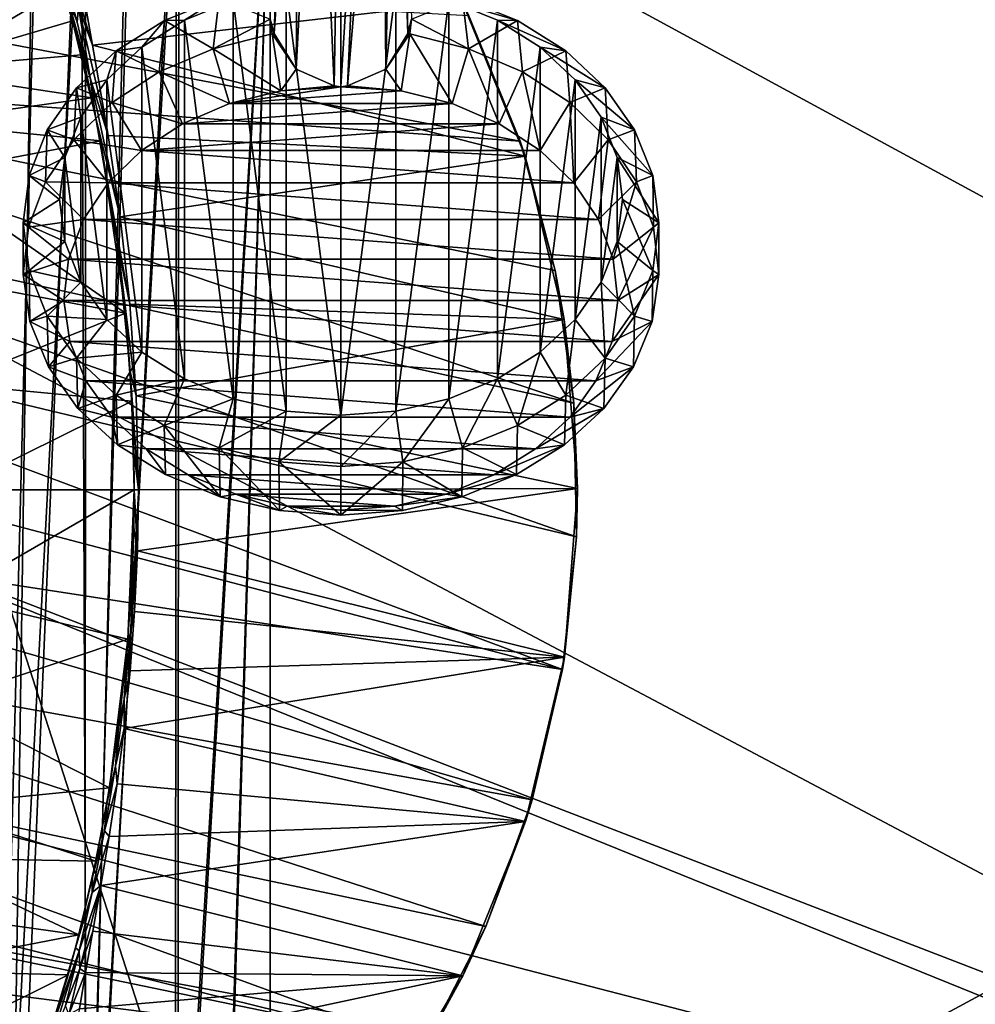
# Model space of a CAD drawing. Header units: metres. Extents: x 0 to 1004, y -708 to 0.
# Tile 23 of 103: x 128 to 339, y -458 to -241. Entities that reach past the tile are written whole.
import ezdxf

# ---------------------------------------------------------------- set-up
doc = ezdxf.new("R2010")
doc.units = ezdxf.units.M

msp = doc.modelspace()

# ---------------------------------------------------------------- linework, layer by layer
at = {"layer": 'top01'}
for points in [[(103.088409, -251.719864, 259.649841), (92.571938, -206.354126, 251.46524), (132.867233, -219.082504, 260.62207)], [(131.89093, -215.431442, 295.295471), (135.537308, -226.784851, 298.000336), (139.75119, -240.901047, 289.616913)], [(139.75119, -240.901047, 289.616913), (139.75119, -240.901047, 277.234894), (131.89093, -215.431442, 295.295471)], [(139.75119, -240.901047, 277.234894), (132.670441, -217.268478, 284.011169), (131.89093, -215.431442, 295.295471)], [(132.670441, -217.268478, 284.011169), (139.75119, -240.901047, 277.234894), (133.009766, -218.619522, 272.726166)], [(139.75119, -240.901047, 264.852875), (132.867233, -219.082504, 260.62207), (133.009766, -218.619522, 272.726166)], [(139.75119, -240.901047, 277.234894), (139.75119, -240.901047, 264.852875), (133.009766, -218.619522, 272.726166)], [(139.75119, -240.901047, 264.852875), (103.088409, -251.719864, 259.649841), (132.867233, -219.082504, 260.62207)], [(138.134064, -233.994781, 298.369324), (134.239182, -221.599396, 307.646088), (140.754913, -241.181961, 298.972168)], [(134.239182, -221.599396, 307.646088), (137.684402, -229.692993, 308.038635), (140.754913, -241.181961, 298.972168)], [(141.678009, -247.199905, 290.134369), (139.75119, -240.901047, 289.616913), (135.537308, -226.784851, 298.000336)], [(141.678009, -247.199905, 290.134369), (135.537308, -226.784851, 298.000336), (138.134064, -233.994781, 298.369324)], [(33.011452, -252.676178, 663.748535), (238.304123, -267.396332, 658.372742), (39.396584, -229.491959, 663.581299)], [(238.304123, -267.396332, 658.372742), (227.023026, -239.772797, 658.668152), (39.396584, -229.491959, 663.581299)], [(137.684402, -229.692993, 308.038635), (141.015533, -237.890381, 308.555969), (140.754913, -241.181961, 298.972168)], [(141.015533, -237.890381, 308.555969), (138.746552, -228.205414, 318.351685), (144.111984, -246.263931, 309.173157)], [(144.111984, -246.263931, 309.173157), (138.746552, -228.205414, 318.351685), (142.577728, -237.558731, 318.701172)], [(140.754913, -241.181961, 298.972168), (143.640396, -253.45813, 290.942047), (138.134064, -233.994781, 298.369324)], [(143.640396, -253.45813, 290.942047), (141.678009, -247.199905, 290.134369), (138.134064, -233.994781, 298.369324)], [(141.015533, -237.890381, 308.555969), (143.640396, -253.45813, 290.942047), (140.754913, -241.181961, 298.972168)], [(143.640396, -253.45813, 290.942047), (141.015533, -237.890381, 308.555969), (147.563385, -266.15567, 292.865753)], [(147.563385, -266.15567, 292.865753), (141.015533, -237.890381, 308.555969), (144.111984, -246.263931, 309.173157)], [(144.111984, -246.263931, 309.173157), (142.577728, -237.558731, 318.701172), (225.579132, -236.833511, 628.322754)], [(239.387512, -270.684418, 628.322754), (144.111984, -246.263931, 309.173157), (225.579132, -236.833511, 628.322754)], [(239.387512, -270.684418, 628.322754), (225.579132, -236.833511, 628.322754), (227.023026, -239.772797, 658.668152)], [(239.387512, -270.684418, 628.322754), (227.023026, -239.772797, 658.668152), (238.304123, -267.396332, 658.372742)], [(103.088409, -251.719864, 259.649841), (139.75119, -240.901047, 264.852875), (141.671768, -248.382477, 266.11142)], [(144.853729, -262.368469, 279.624756), (139.75119, -240.901047, 289.616913), (141.678009, -247.199905, 290.134369)], [(139.75119, -240.901047, 289.616913), (144.853729, -262.368469, 279.624756), (139.75119, -240.901047, 277.234894)], [(144.853729, -262.368469, 279.624756), (143.880676, -257.837921, 267.066833), (139.75119, -240.901047, 277.234894)], [(139.75119, -240.901047, 277.234894), (143.880676, -257.837921, 267.066833), (141.671768, -248.382477, 266.11142)], [(141.671768, -248.382477, 266.11142), (139.75119, -240.901047, 264.852875), (139.75119, -240.901047, 277.234894)], [(143.640396, -253.45813, 290.942047), (144.853729, -262.368469, 279.624756), (141.678009, -247.199905, 290.134369)], [(239.387512, -270.684418, 628.322754), (147.563385, -266.15567, 292.865753), (144.111984, -246.263931, 309.173157)], [(143.880676, -257.837921, 267.066833), (103.088409, -251.719864, 259.649841), (141.671768, -248.382477, 266.11142)], [(28.079628, -276.362976, 663.877686), (250.152771, -325.1427, 658.0625), (33.011452, -252.676178, 663.748535)], [(250.152771, -325.1427, 658.0625), (246.014938, -295.936157, 658.170837), (33.011452, -252.676178, 663.748535)], [(33.011452, -252.676178, 663.748535), (246.014938, -295.936157, 658.170837), (238.304123, -267.396332, 658.372742)], [(105.245506, -263.32074, 259.723877), (103.088409, -251.719864, 259.649841), (143.880676, -257.837921, 267.066833)], [(144.853729, -262.368469, 279.624756), (143.640396, -253.45813, 290.942047), (150.204285, -284.047058, 282.696869)], [(150.204285, -284.047058, 282.696869), (143.640396, -253.45813, 290.942047), (147.563385, -266.15567, 292.865753)], [(145.861221, -267.353546, 266.250824), (105.245506, -263.32074, 259.723877), (143.880676, -257.837921, 267.066833)], [(143.880676, -257.837921, 267.066833), (144.853729, -262.368469, 279.624756), (145.861221, -267.353546, 266.250824)], [(149.692474, -290.553894, 270.828156), (144.853729, -262.368469, 279.624756), (152.351288, -303.30249, 275.273865)], [(152.351288, -303.30249, 275.273865), (144.853729, -262.368469, 279.624756), (150.204285, -284.047058, 282.696869)], [(144.853729, -262.368469, 279.624756), (149.692474, -290.553894, 270.828156), (145.861221, -267.353546, 266.250824)], [(107.340927, -274.693481, 257.258514), (105.245506, -263.32074, 259.723877), (145.861221, -267.353546, 266.250824)], [(150.204285, -284.047058, 282.696869), (147.563385, -266.15567, 292.865753), (239.387512, -270.684418, 628.322754)], [(151.405045, -305.286713, 258.910065), (107.340927, -274.693481, 257.258514), (145.861221, -267.353546, 266.250824)], [(145.861221, -267.353546, 266.250824), (149.692474, -290.553894, 270.828156), (151.405045, -305.286713, 258.910065)], [(246.014938, -295.936157, 658.170837), (239.387512, -270.684418, 628.322754), (238.304123, -267.396332, 658.372742)], [(247.969803, -306.714264, 628.322754), (150.204285, -284.047058, 282.696869), (239.387512, -270.684418, 628.322754)], [(247.969803, -306.714264, 628.322754), (239.387512, -270.684418, 628.322754), (246.014938, -295.936157, 658.170837)], [(151.405045, -305.286713, 258.910065), (110.650826, -297.696411, 252.851227), (107.340927, -274.693481, 257.258514)], [(24.653843, -300.414276, 663.967346), (250.680878, -354.529572, 658.048645), (28.079628, -276.362976, 663.877686)], [(250.680878, -354.529572, 658.048645), (250.152771, -325.1427, 658.0625), (28.079628, -276.362976, 663.877686)], [(247.969803, -306.714264, 628.322754), (152.351288, -303.30249, 275.273865), (150.204285, -284.047058, 282.696869)], [(152.447586, -318.115021, 266.414368), (149.692474, -290.553894, 270.828156), (153.7453, -323.502655, 270.751953)], [(153.7453, -323.502655, 270.751953), (149.692474, -290.553894, 270.828156), (152.351288, -303.30249, 275.273865)], [(149.692474, -290.553894, 270.828156), (152.447586, -318.115021, 266.414368), (151.405045, -305.286713, 258.910065)], [(250.152771, -325.1427, 658.0625), (247.969803, -306.714264, 628.322754), (246.014938, -295.936157, 658.170837)], [(112.641136, -320.836182, 250.212402), (110.650826, -297.696411, 252.851227), (151.405045, -305.286713, 258.910065)], [(22.769129, -324.685242, 664.016724), (247.61145, -383.768463, 658.129028), (24.653843, -300.414276, 663.967346)], [(247.61145, -383.768463, 658.129028), (250.680878, -354.529572, 658.048645), (24.653843, -300.414276, 663.967346)], [(153.7453, -323.502655, 270.751953), (152.351288, -303.30249, 275.273865), (247.969803, -306.714264, 628.322754)], [(152.820389, -324.671692, 257.013), (112.641136, -320.836182, 250.212402), (151.405045, -305.286713, 258.910065)], [(151.405045, -305.286713, 258.910065), (152.447586, -318.115021, 266.414368), (152.820389, -324.671692, 257.013)], [(250.906387, -343.884338, 628.322754), (153.7453, -323.502655, 270.751953), (247.969803, -306.714264, 628.322754)], [(250.906387, -343.884338, 628.322754), (247.969803, -306.714264, 628.322754), (250.152771, -325.1427, 658.0625)], [(153.208038, -335.883575, 265.623505), (152.447586, -318.115021, 266.414368), (154.227509, -344.190033, 269.239594)], [(154.227509, -344.190033, 269.239594), (152.447586, -318.115021, 266.414368), (153.7453, -323.502655, 270.751953)], [(152.447586, -318.115021, 266.414368), (153.208038, -335.883575, 265.623505), (152.820389, -324.671692, 257.013)], [(113.310158, -344.186523, 249.327911), (112.641136, -320.836182, 250.212402), (152.820389, -324.671692, 257.013)], [(247.61145, -383.768463, 658.129028), (22.769129, -324.685242, 664.016724), (22.441832, -349.02713, 664.025269)], [(153.292374, -344.186554, 256.377838), (113.310158, -344.186523, 249.327911), (152.820389, -324.671692, 257.013)], [(152.820389, -324.671692, 257.013), (153.208038, -335.883575, 265.623505), (153.292374, -344.186554, 256.377838)], [(250.906387, -343.884338, 628.322754), (154.227509, -344.190033, 269.239594), (153.7453, -323.502655, 270.751953)], [(250.680878, -354.529572, 658.048645), (250.906387, -343.884338, 628.322754), (250.152771, -325.1427, 658.0625)], [(153.292374, -344.186554, 265.623505), (153.208038, -335.883575, 265.623505), (154.227509, -344.190033, 269.239594)], [(153.208038, -335.883575, 265.623505), (153.292374, -344.186554, 265.623505), (153.292374, -344.186554, 256.377838)], [(113.310158, -344.302032, 249.327927), (153.292374, -344.190308, 256.377838), (112.631233, -367.697113, 250.22406)], [(153.292374, -344.190308, 256.377838), (151.942947, -377.104004, 258.188019), (112.631233, -367.697113, 250.22406)], [(153.292374, -344.186554, 256.377838), (153.292374, -344.190308, 256.377838), (113.310158, -344.186523, 249.327911)], [(153.292374, -344.190308, 256.377838), (113.310158, -344.302032, 249.327927), (113.310158, -344.186523, 249.327911)], [(153.292374, -344.190308, 256.377838), (152.909378, -361.774719, 265.839233), (151.942947, -377.104004, 258.188019)], [(153.292374, -344.190308, 256.377838), (153.208023, -352.490143, 265.623505), (152.909378, -361.774719, 265.839233)], [(154.0177, -357.675293, 269.878357), (153.208023, -352.490143, 265.623505), (153.292374, -344.186554, 265.623505)], [(153.292374, -344.186554, 265.623505), (153.208023, -352.490143, 265.623505), (153.292374, -344.190308, 256.377838)], [(154.227509, -344.190033, 269.239594), (154.0177, -357.675293, 269.878357), (153.292374, -344.186554, 265.623505)], [(153.292374, -344.186554, 256.377838), (153.292374, -344.186554, 265.623505), (153.292374, -344.190308, 256.377838)], [(248.044983, -381.097198, 628.322754), (154.0177, -357.675293, 269.878357), (250.906387, -343.884338, 628.322754)], [(154.0177, -357.675293, 269.878357), (154.227509, -344.190033, 269.239594), (250.906387, -343.884338, 628.322754)], [(248.044983, -381.097198, 628.322754), (250.906387, -343.884338, 628.322754), (250.680878, -354.529572, 658.048645)], [(240.961578, -412.509003, 658.303162), (22.441832, -349.02713, 664.025269), (23.66918, -373.290314, 663.993164)], [(240.961578, -412.509003, 658.303162), (247.61145, -383.768463, 658.129028), (22.441832, -349.02713, 664.025269)], [(154.0177, -357.675293, 269.878357), (152.909378, -361.774719, 265.839233), (153.208023, -352.490143, 265.623505)], [(247.61145, -383.768463, 658.129028), (248.044983, -381.097198, 628.322754), (250.680878, -354.529572, 658.048645)], [(153.406174, -371.032684, 271.801239), (152.588943, -375.166718, 269.537109), (154.0177, -357.675293, 269.878357)], [(152.588943, -375.166718, 269.537109), (152.909378, -361.774719, 265.839233), (154.0177, -357.675293, 269.878357)], [(248.044983, -381.097198, 628.322754), (153.406174, -371.032684, 271.801239), (154.0177, -357.675293, 269.878357)], [(151.759338, -379.261353, 267.42334), (152.909378, -361.774719, 265.839233), (152.588943, -375.166718, 269.537109)], [(152.909378, -361.774719, 265.839233), (151.759338, -379.261353, 267.42334), (151.942947, -377.104004, 258.188019)], [(112.631233, -367.697113, 250.22406), (151.942947, -377.104004, 258.188019), (110.625931, -390.88208, 252.88121)], [(153.406174, -371.032684, 271.801239), (152.42308, -384.117706, 274.98819), (152.588943, -375.166718, 269.537109)], [(152.42308, -384.117706, 274.98819), (153.406174, -371.032684, 271.801239), (248.044983, -381.097198, 628.322754)], [(230.748352, -440.419891, 658.570618), (23.66918, -373.290314, 663.993164), (26.429443, -397.327362, 663.920898)], [(230.748352, -440.419891, 658.570618), (240.961578, -412.509003, 658.303162), (23.66918, -373.290314, 663.993164)], [(152.42308, -384.117706, 274.98819), (151.130478, -390.323242, 272.6073), (152.588943, -375.166718, 269.537109)], [(152.588943, -375.166718, 269.537109), (151.130478, -390.323242, 272.6073), (151.759338, -379.261353, 267.42334)], [(151.942947, -377.104004, 258.188019), (147.883682, -409.832031, 263.646027), (110.625931, -390.88208, 252.88121)], [(151.942947, -377.104004, 258.188019), (151.759338, -379.261353, 267.42334), (147.883682, -409.832031, 263.646027)], [(151.759338, -379.261353, 267.42334), (149.871613, -396.475342, 270.520294), (147.883682, -409.832031, 263.646027)], [(151.130478, -390.323242, 272.6073), (149.871613, -396.475342, 270.520294), (151.759338, -379.261353, 267.42334)], [(151.114822, -396.811859, 279.406738), (248.044983, -381.097198, 628.322754), (239.503098, -417.246155, 628.322754)], [(151.114822, -396.811859, 279.406738), (152.42308, -384.117706, 274.98819), (248.044983, -381.097198, 628.322754)], [(239.503098, -417.246155, 628.322754), (248.044983, -381.097198, 628.322754), (247.61145, -383.768463, 658.129028)], [(240.961578, -412.509003, 658.303162), (239.503098, -417.246155, 628.322754), (247.61145, -383.768463, 658.129028)], [(152.42308, -384.117706, 274.98819), (151.114822, -396.811859, 279.406738), (151.130478, -390.323242, 272.6073)], [(151.114822, -396.811859, 279.406738), (149.170258, -405.075928, 277.02243), (151.130478, -390.323242, 272.6073)], [(151.130478, -390.323242, 272.6073), (149.170258, -405.075928, 277.02243), (149.871613, -396.475342, 270.520294)], [(110.625931, -390.88208, 252.88121), (147.883682, -409.832031, 263.646027), (107.304199, -413.880005, 257.302338)], [(149.170258, -405.075928, 277.02243), (147.297028, -413.270233, 275.082764), (149.871613, -396.475342, 270.520294)], [(147.883682, -409.832031, 263.646027), (149.871613, -396.475342, 270.520294), (147.297028, -413.270233, 275.082764)], [(151.114822, -396.811859, 279.406738), (149.547058, -408.996185, 285.015625), (149.170258, -405.075928, 277.02243)], [(149.547058, -408.996185, 285.015625), (151.114822, -396.811859, 279.406738), (239.503098, -417.246155, 628.322754)], [(217.098862, -466.963837, 658.92804), (26.429443, -397.327362, 663.920898), (30.682648, -420.996002, 663.809509)], [(217.098862, -466.963837, 658.92804), (230.748352, -440.419891, 658.570618), (26.429443, -397.327362, 663.920898)], [(149.547058, -408.996185, 285.015625), (146.788162, -419.302765, 282.743134), (149.170258, -405.075928, 277.02243)], [(149.170258, -405.075928, 277.02243), (146.788162, -419.302765, 282.743134), (147.297028, -413.270233, 275.082764)], [(147.883682, -409.832031, 263.646027), (144.857132, -425.988342, 266.904572), (107.304199, -413.880005, 257.302338)], [(147.883682, -409.832031, 263.646027), (147.297028, -413.270233, 275.082764), (144.857132, -425.988342, 266.904572)], [(149.547058, -408.996185, 285.015625), (147.802872, -420.560516, 291.768433), (146.788162, -419.302765, 282.743134)], [(239.503098, -417.246155, 628.322754), (147.802872, -420.560516, 291.768433), (149.547058, -408.996185, 285.015625)], [(107.304199, -413.880005, 257.302338), (144.857132, -425.988342, 266.904572), (105.204941, -425.256287, 259.748413)], [(146.788162, -419.302765, 282.743134), (144.105637, -429.51001, 281.048523), (147.297028, -413.270233, 275.082764)], [(147.297028, -413.270233, 275.082764), (144.105637, -429.51001, 281.048523), (144.857132, -425.988342, 266.904572)], [(239.503098, -417.246155, 628.322754), (240.961578, -412.509003, 658.303162), (230.748352, -440.419891, 658.570618)], [(225.662384, -451.290344, 628.322754), (145.981628, -431.401123, 299.613037), (239.503098, -417.246155, 628.322754)], [(145.981628, -431.401123, 299.613037), (147.802872, -420.560516, 291.768433), (239.503098, -417.246155, 628.322754)], [(225.662384, -451.290344, 628.322754), (239.503098, -417.246155, 628.322754), (230.748352, -440.419891, 658.570618)], [(147.802872, -420.560516, 291.768433), (144.082321, -432.894745, 289.724243), (146.788162, -419.302765, 282.743134)], [(146.788162, -419.302765, 282.743134), (144.082321, -432.894745, 289.724243), (144.105637, -429.51001, 281.048523)], [(147.802872, -420.560516, 291.768433), (145.981628, -431.401123, 299.613037), (144.082321, -432.894745, 289.724243)], [(36.371849, -444.161743, 663.660522), (217.098862, -466.963837, 658.92804), (30.682648, -420.996002, 663.809509)], [(105.204941, -425.256287, 259.748413), (141.107925, -442.250183, 265.74173), (103.047722, -436.857941, 259.621887)], [(144.857132, -425.988342, 266.904572), (141.107925, -442.250183, 265.74173), (105.204941, -425.256287, 259.748413)], [(144.857132, -425.988342, 266.904572), (144.105637, -429.51001, 281.048523), (141.107925, -442.250183, 265.74173)], [(144.082321, -432.894745, 289.724243), (140.38237, -445.078644, 288.345825), (144.105637, -429.51001, 281.048523)], [(144.105637, -429.51001, 281.048523), (140.38237, -445.078644, 288.345825), (141.107925, -442.250183, 265.74173)], [(145.981628, -431.401123, 299.613037), (141.165405, -445.754669, 297.91687), (144.082321, -432.894745, 289.724243)], [(141.165405, -445.754669, 297.91687), (145.981628, -431.401123, 299.613037), (141.302261, -449.686371, 307.831909)], [(145.981628, -431.401123, 299.613037), (144.199158, -441.418091, 308.491089), (141.302261, -449.686371, 307.831909)], [(144.199158, -441.418091, 308.491089), (145.981628, -431.401123, 299.613037), (225.662384, -451.290344, 628.322754)], [(144.082321, -432.894745, 289.724243), (141.165405, -445.754669, 297.91687), (140.38237, -445.078644, 288.345825)], [(141.107925, -442.250183, 265.74173), (100.422379, -450.121552, 257.518005), (103.047722, -436.857941, 259.621887)], [(141.107925, -442.250183, 265.74173), (138.775925, -451.057373, 264.215393), (100.422379, -450.121552, 257.518005)], [(141.107925, -442.250183, 265.74173), (140.38237, -445.078644, 288.345825), (138.775925, -451.057373, 264.215393)], [(141.302261, -449.686371, 307.831909), (144.199158, -441.418091, 308.491089), (142.590134, -450.503113, 318.326752)], [(142.590134, -450.503113, 318.326752), (144.199158, -441.418091, 308.491089), (225.662384, -451.290344, 628.322754)], [(225.662384, -451.290344, 628.322754), (230.748352, -440.419891, 658.570618), (217.098862, -466.963837, 658.92804)], [(43.424831, -466.700348, 663.47583), (199.99115, -491.953033, 659.375977), (36.371849, -444.161743, 663.660522)], [(199.99115, -491.953033, 659.375977), (217.098862, -466.963837, 658.92804), (36.371849, -444.161743, 663.660522)], [(140.38237, -445.078644, 288.345825), (131.731766, -473.826843, 259.426208), (138.775925, -451.057373, 264.215393)], [(140.38237, -445.078644, 288.345825), (136.222946, -459.878723, 296.899811), (131.731766, -473.826843, 259.426208)], [(136.222946, -459.878723, 296.899811), (141.165405, -445.754669, 297.91687), (134.94075, -465.821594, 306.846924)], [(134.94075, -465.821594, 306.846924), (141.165405, -445.754669, 297.91687), (138.162323, -457.795654, 307.268494)], [(141.165405, -445.754669, 297.91687), (136.222946, -459.878723, 296.899811), (140.38237, -445.078644, 288.345825)], [(141.165405, -445.754669, 297.91687), (141.302261, -449.686371, 307.831909), (138.162323, -457.795654, 307.268494)], [(138.775925, -451.057373, 264.215393), (95.098549, -472.80249, 253.048508), (100.422379, -450.121552, 257.518005)], [(138.775925, -451.057373, 264.215393), (131.731766, -473.826843, 259.426208), (95.098549, -472.80249, 253.048508)], [(138.162323, -457.795654, 307.268494), (141.302261, -449.686371, 307.831909), (138.952255, -459.773376, 317.954498)], [(141.302261, -449.686371, 307.831909), (142.590134, -450.503113, 318.326752), (138.952255, -459.773376, 317.954498)], [(142.590134, -450.503113, 318.326752), (141.299316, -458.56662, 329.0495), (138.952255, -459.773376, 317.954498)], [(225.662384, -451.290344, 628.322754), (141.299316, -458.56662, 329.0495), (142.590134, -450.503113, 318.326752)], [(207.141968, -482.318298, 628.322754), (140.283005, -469.507233, 348.718903), (225.662384, -451.290344, 628.322754)], [(140.283005, -469.507233, 348.718903), (141.299316, -458.56662, 329.0495), (225.662384, -451.290344, 628.322754)], [(207.141968, -482.318298, 628.322754), (225.662384, -451.290344, 628.322754), (217.098862, -466.963837, 658.92804)]]:
    msp.add_3dface(points, dxfattribs=at)
at = {"layer": 'top0123410'}
for points in [[(121.211578, -172.413788, 2155.380371), (125.750542, -561.631348, 2157.554688), (131.326553, -179.270859, 2159.951416)], [(122.609673, -173.853394, 2152.853516), (132.496857, -180.556198, 2157.321777), (122.587097, -563.486084, 2152.842285)], [(125.750542, -561.631348, 2157.554688), (141.638123, -184.808121, 2163.642578), (131.326553, -179.270859, 2159.951416)], [(132.496857, -180.556198, 2157.321777), (142.576218, -185.968872, 2160.929688), (122.587097, -563.486084, 2152.842285)], [(122.587097, -563.486084, 2152.842285), (142.576218, -185.968872, 2160.929688), (142.541992, -550.832275, 2160.918945)], [(125.750542, -561.631348, 2157.554688), (142.98912, -551.227539, 2164.058594), (141.638123, -184.808121, 2163.642578)], [(142.98912, -551.227539, 2164.058594), (152.157364, -189.080948, 2166.490723), (141.638123, -184.808121, 2163.642578)], [(142.576218, -185.968872, 2160.929688), (152.858765, -190.145584, 2163.713867), (142.541992, -550.832275, 2160.918945)], [(142.541992, -550.832275, 2160.918945), (152.858765, -190.145584, 2163.713867), (163.107574, -193.04834, 2165.648926)], [(152.157364, -189.080948, 2166.490723), (142.98912, -551.227539, 2164.058594), (162.642105, -192.050552, 2168.470215)], [(142.98912, -551.227539, 2164.058594), (162.307663, -543.68689, 2168.419922), (162.642105, -192.050552, 2168.470215)], [(162.642105, -192.050552, 2168.470215), (162.307663, -543.68689, 2168.419922), (183.251587, -194.344879, 2169.999756)], [(142.541992, -550.832275, 2160.918945), (163.107574, -193.04834, 2165.648926), (162.912491, -542.769653, 2165.619629)], [(162.307663, -543.68689, 2168.419922), (172.653534, -541.56366, 2169.596924), (183.251587, -194.344879, 2169.999756)], [(163.107574, -193.04834, 2165.648926), (183.251587, -195.290787, 2167.143799), (162.912491, -542.769653, 2165.619629)], [(183.251587, -194.344879, 2169.999756), (172.653534, -541.56366, 2169.596924), (183.251587, -540.828064, 2169.999756)], [(183.251587, -540.828064, 2169.999756), (820.797729, -540.828064, 2169.999756), (183.251587, -194.344879, 2169.999756)], [(820.797729, -540.828064, 2169.999756), (820.797729, -194.344879, 2169.999756), (183.251587, -194.344879, 2169.999756)], [(162.912491, -542.769653, 2165.619629), (183.251587, -195.290787, 2167.143799), (172.965897, -540.732605, 2166.755371)], [(183.251587, -195.290787, 2167.143799), (183.251587, -540.0271, 2167.143799), (172.965897, -540.732605, 2166.755371)], [(820.797729, -540.0271, 2167.143799), (183.251587, -540.0271, 2167.143799), (820.797729, -195.290787, 2167.143799)], [(183.251587, -540.0271, 2167.143799), (183.251587, -195.290787, 2167.143799), (820.797729, -195.290787, 2167.143799)]]:
    msp.add_3dface(points, dxfattribs=at)
at = {"layer": 'top0123415'}
for points in [[(211.833511, -156.736862, 1824.596924), (213.557999, -243.722763, 1940.249268), (210.650833, -161.174545, 1821.489624)], [(214.384399, -240.516769, 1944.354736), (213.557999, -243.722763, 1940.249268), (211.833511, -156.736862, 1824.596924)], [(183.282623, -240.516769, 1944.354736), (187.01619, -161.174545, 1821.489624), (184.109024, -243.722763, 1940.249268)], [(187.01619, -161.174545, 1821.489624), (189.644226, -164.26918, 1819.322754), (184.109024, -243.722763, 1940.249268)], [(210.650833, -161.174545, 1821.489624), (208.727814, -251.541946, 1938.999512), (208.022797, -164.26918, 1819.322754)], [(213.557999, -243.722763, 1940.249268), (208.727814, -251.541946, 1938.999512), (210.650833, -161.174545, 1821.489624)], [(184.109024, -243.722763, 1940.249268), (189.644226, -164.26918, 1819.322754), (188.939209, -251.541946, 1938.999512)], [(189.644226, -164.26918, 1819.322754), (193.416794, -166.417206, 1817.818604), (188.939209, -251.541946, 1938.999512)], [(208.727814, -251.541946, 1938.999512), (200.291611, -255.215836, 1938.144531), (208.022797, -164.26918, 1819.322754)], [(208.022797, -164.26918, 1819.322754), (200.291611, -255.215836, 1938.144531), (204.250244, -166.417206, 1817.818604)], [(188.939209, -251.541946, 1938.999512), (193.416794, -166.417206, 1817.818604), (197.375412, -255.215836, 1938.144531)], [(193.416794, -166.417206, 1817.818604), (198.833511, -167.385651, 1817.140503), (197.375412, -255.215836, 1938.144531)], [(200.291611, -255.215836, 1938.144531), (198.833511, -255.4319, 1938.325806), (204.250244, -166.417206, 1817.818604)], [(204.250244, -166.417206, 1817.818604), (198.833511, -255.4319, 1938.325806), (198.833511, -167.385651, 1817.140503)], [(197.375412, -255.215836, 1938.144531), (198.833511, -167.385651, 1817.140503), (198.833511, -255.4319, 1938.325806)], [(186.738831, -233.698456, 1964.058105), (175.107956, -236.401062, 1966.325928), (186.737869, -326.862854, 2042.232422)], [(198.833511, -327.775513, 2042.998169), (186.738831, -233.698456, 1964.058105), (186.737869, -326.862854, 2042.232422)], [(198.833511, -327.775513, 2042.998169), (198.833511, -232.785995, 1963.29248), (186.738831, -233.698456, 1964.058105)], [(210.928192, -233.698456, 1964.058105), (198.833511, -232.785995, 1963.29248), (198.833511, -327.775513, 2042.998169)], [(210.929169, -326.862885, 2042.232422), (210.928192, -233.698456, 1964.058105), (198.833511, -327.775513, 2042.998169)], [(222.559067, -236.401062, 1966.325928), (210.928192, -233.698456, 1964.058105), (210.929169, -326.862885, 2042.232422)], [(159.951172, -240.833191, 1959.601685), (164.38884, -240.789963, 1970.008667), (172.054733, -235.878891, 1955.444458)], [(159.951172, -240.833191, 1959.601685), (172.054733, -235.878891, 1955.444458), (170.709793, -247.041199, 1943.033813)], [(164.38884, -240.789963, 1970.008667), (175.107956, -236.401062, 1966.325928), (172.054733, -235.878891, 1955.444458)], [(175.107956, -236.401062, 1966.325928), (164.38884, -240.789963, 1970.008667), (175.10701, -324.160156, 2039.964478)], [(170.709793, -247.041199, 1943.033813), (172.054733, -235.878891, 1955.444458), (183.282623, -240.516769, 1944.354736)], [(186.737869, -326.862854, 2042.232422), (175.107956, -236.401062, 1966.325928), (175.10701, -324.160156, 2039.964478)], [(222.559998, -324.160156, 2039.964478), (222.559067, -236.401062, 1966.325928), (210.929169, -326.862885, 2042.232422)], [(226.957245, -247.041199, 1943.033813), (214.384399, -240.516769, 1944.354736), (225.612305, -235.878891, 1955.444458)], [(237.715866, -240.833191, 1959.601685), (225.612305, -235.878891, 1955.444458), (222.559067, -236.401062, 1966.325928)], [(233.278183, -240.789963, 1970.008667), (237.715866, -240.833191, 1959.601685), (222.559067, -236.401062, 1966.325928)], [(233.278183, -240.789963, 1970.008667), (222.559067, -236.401062, 1966.325928), (222.559998, -324.160156, 2039.964478)], [(237.715866, -240.833191, 1959.601685), (226.957245, -247.041199, 1943.033813), (225.612305, -235.878891, 1955.444458)], [(183.654556, -243.798874, 1940.313232), (170.709793, -247.041199, 1943.033813), (183.282623, -240.516769, 1944.354736)], [(184.109024, -243.722763, 1940.249268), (183.654556, -243.798874, 1940.313232), (183.282623, -240.516769, 1944.354736)], [(214.012466, -243.798874, 1940.313232), (213.557999, -243.722763, 1940.249268), (214.384399, -240.516769, 1944.354736)], [(226.957245, -247.041199, 1943.033813), (214.012466, -243.798874, 1940.313232), (214.384399, -240.516769, 1944.354736)], [(149.34198, -247.501236, 1965.196777), (154.993439, -246.696487, 1974.964844), (159.951172, -240.833191, 1959.601685)], [(149.34198, -247.501236, 1965.196777), (159.951172, -240.833191, 1959.601685), (158.82959, -252.142303, 1947.314209)], [(154.993439, -246.696487, 1974.964844), (164.38884, -240.789963, 1970.008667), (159.951172, -240.833191, 1959.601685)], [(164.38884, -240.789963, 1970.008667), (154.993439, -246.696487, 1974.964844), (164.387985, -319.771118, 2036.281738)], [(158.82959, -252.142303, 1947.314209), (159.951172, -240.833191, 1959.601685), (170.709793, -247.041199, 1943.033813)], [(175.10701, -324.160156, 2039.964478), (164.38884, -240.789963, 1970.008667), (164.387985, -319.771118, 2036.281738)], [(233.279022, -319.771118, 2036.281738), (233.278183, -240.789963, 1970.008667), (222.559998, -324.160156, 2039.964478)], [(238.837433, -252.142303, 1947.314209), (226.957245, -247.041199, 1943.033813), (237.715866, -240.833191, 1959.601685)], [(242.673599, -246.696487, 1974.964844), (248.325043, -247.501236, 1965.196777), (233.278183, -240.789963, 1970.008667)], [(248.325043, -247.501236, 1965.196777), (237.715866, -240.833191, 1959.601685), (233.278183, -240.789963, 1970.008667)], [(242.673599, -246.696487, 1974.964844), (233.278183, -240.789963, 1970.008667), (233.279022, -319.771118, 2036.281738)], [(248.325043, -247.501236, 1965.196777), (238.837433, -252.142303, 1947.314209), (237.715866, -240.833191, 1959.601685)], [(170.709793, -247.041199, 1943.033813), (183.654556, -243.798874, 1940.313232), (185.596191, -256.31601, 1939.067627)], [(183.654556, -243.798874, 1940.313232), (184.109024, -243.722763, 1940.249268), (188.939209, -251.541946, 1938.999512)], [(185.596191, -256.31601, 1939.067627), (183.654556, -243.798874, 1940.313232), (188.939209, -251.541946, 1938.999512)], [(208.727814, -251.541946, 1938.999512), (213.557999, -243.722763, 1940.249268), (214.012466, -243.798874, 1940.313232)], [(214.012466, -243.798874, 1940.313232), (212.070831, -256.31601, 1939.067627), (208.727814, -251.541946, 1938.999512)], [(223.350037, -259.1427, 1941.439575), (212.070831, -256.31601, 1939.067627), (214.012466, -243.798874, 1940.313232)], [(226.957245, -247.041199, 1943.033813), (223.350037, -259.1427, 1941.439575), (214.012466, -243.798874, 1940.313232)], [(147.282791, -253.893646, 1981.003906), (154.993439, -246.696487, 1974.964844), (149.34198, -247.501236, 1965.196777)], [(154.993439, -246.696487, 1974.964844), (147.282791, -253.893646, 1981.003906), (154.992706, -313.864471, 2031.325439)], [(164.387985, -319.771118, 2036.281738), (154.993439, -246.696487, 1974.964844), (154.992706, -313.864471, 2031.325439)], [(158.82959, -252.142303, 1947.314209), (170.709793, -247.041199, 1943.033813), (174.316986, -259.1427, 1941.439575)], [(174.316986, -259.1427, 1941.439575), (170.709793, -247.041199, 1943.033813), (185.596191, -256.31601, 1939.067627)], [(233.701309, -263.588898, 1945.170288), (223.350037, -259.1427, 1941.439575), (226.957245, -247.041199, 1943.033813)], [(238.837433, -252.142303, 1947.314209), (233.701309, -263.588898, 1945.170288), (226.957245, -247.041199, 1943.033813)], [(242.674316, -313.864471, 2031.325439), (242.673599, -246.696487, 1974.964844), (233.279022, -319.771118, 2036.281738)], [(250.384247, -253.893646, 1981.003906), (257.032104, -255.62674, 1972.014893), (242.673599, -246.696487, 1974.964844)], [(257.032104, -255.62674, 1972.014893), (248.325043, -247.501236, 1965.196777), (242.673599, -246.696487, 1974.964844)], [(250.384247, -253.893646, 1981.003906), (242.673599, -246.696487, 1974.964844), (242.674316, -313.864471, 2031.325439)], [(140.634918, -255.62674, 1972.014893), (147.282791, -253.893646, 1981.003906), (149.34198, -247.501236, 1965.196777)], [(140.634918, -255.62674, 1972.014893), (149.34198, -247.501236, 1965.196777), (148.463684, -258.909088, 1952.992188)], [(148.463684, -258.909088, 1952.992188), (149.34198, -247.501236, 1965.196777), (158.82959, -252.142303, 1947.314209)], [(249.203339, -258.909088, 1952.992188), (238.837433, -252.142303, 1947.314209), (248.325043, -247.501236, 1965.196777)], [(257.032104, -255.62674, 1972.014893), (249.203339, -258.909088, 1952.992188), (248.325043, -247.501236, 1965.196777)], [(188.939209, -251.541946, 1938.999512), (197.375412, -255.215836, 1938.144531), (185.596191, -256.31601, 1939.067627)], [(212.070831, -256.31601, 1939.067627), (200.291611, -255.215836, 1938.144531), (208.727814, -251.541946, 1938.999512)], [(148.463684, -258.909088, 1952.992188), (158.82959, -252.142303, 1947.314209), (163.965714, -263.588898, 1945.170288)], [(163.965714, -263.588898, 1945.170288), (158.82959, -252.142303, 1947.314209), (174.316986, -259.1427, 1941.439575)], [(242.73288, -269.486298, 1950.118896), (233.701309, -263.588898, 1945.170288), (238.837433, -252.142303, 1947.314209)], [(249.203339, -258.909088, 1952.992188), (242.73288, -269.486298, 1950.118896), (238.837433, -252.142303, 1947.314209)], [(134.164627, -264.89743, 1979.793945), (141.553238, -262.104858, 1987.893921), (140.634918, -255.62674, 1972.014893)], [(134.164627, -264.89743, 1979.793945), (140.634918, -255.62674, 1972.014893), (140.00444, -267.085449, 1959.852905)], [(140.00444, -267.085449, 1959.852905), (140.634918, -255.62674, 1972.014893), (148.463684, -258.909088, 1952.992188)], [(141.553238, -262.104858, 1987.893921), (147.282791, -253.893646, 1981.003906), (140.634918, -255.62674, 1972.014893)], [(147.282791, -253.893646, 1981.003906), (141.553238, -262.104858, 1987.893921), (147.282211, -306.667206, 2025.286255)], [(154.992706, -313.864471, 2031.325439), (147.282791, -253.893646, 1981.003906), (147.282211, -306.667206, 2025.286255)], [(212.070831, -256.31601, 1939.067627), (174.316986, -259.1427, 1941.439575), (198.833511, -255.4319, 1938.325806)], [(174.316986, -259.1427, 1941.439575), (185.596191, -256.31601, 1939.067627), (198.833511, -255.4319, 1938.325806)], [(198.833511, -255.4319, 1938.325806), (185.596191, -256.31601, 1939.067627), (197.375412, -255.215836, 1938.144531)], [(198.833511, -255.4319, 1938.325806), (200.291611, -255.215836, 1938.144531), (212.070831, -256.31601, 1939.067627)], [(250.384811, -306.667236, 2025.286255), (250.384247, -253.893646, 1981.003906), (242.674316, -313.864471, 2031.325439)], [(257.662567, -267.085449, 1959.852905), (249.203339, -258.909088, 1952.992188), (257.032104, -255.62674, 1972.014893)], [(256.1138, -262.104858, 1987.893921), (263.502411, -264.89743, 1979.793945), (250.384247, -253.893646, 1981.003906)], [(263.502411, -264.89743, 1979.793945), (257.032104, -255.62674, 1972.014893), (250.384247, -253.893646, 1981.003906)], [(256.1138, -262.104858, 1987.893921), (250.384247, -253.893646, 1981.003906), (250.384811, -306.667236, 2025.286255)], [(263.502411, -264.89743, 1979.793945), (257.662567, -267.085449, 1959.852905), (257.032104, -255.62674, 1972.014893)], [(174.316986, -259.1427, 1941.439575), (212.070831, -256.31601, 1939.067627), (223.350037, -259.1427, 1941.439575)], [(140.00444, -267.085449, 1959.852905), (148.463684, -258.909088, 1952.992188), (154.934143, -269.486298, 1950.118896)], [(154.934143, -269.486298, 1950.118896), (148.463684, -258.909088, 1952.992188), (163.965714, -263.588898, 1945.170288)], [(163.965714, -263.588898, 1945.170288), (223.350037, -259.1427, 1941.439575), (233.701309, -263.588898, 1945.170288)], [(163.965714, -263.588898, 1945.170288), (174.316986, -259.1427, 1941.439575), (223.350037, -259.1427, 1941.439575)], [(250.10289, -276.611725, 1956.097778), (242.73288, -269.486298, 1950.118896), (249.203339, -258.909088, 1952.992188)], [(257.662567, -267.085449, 1959.852905), (250.10289, -276.611725, 1956.097778), (249.203339, -258.909088, 1952.992188)], [(138.024948, -271.014557, 1995.370117), (141.553238, -262.104858, 1987.893921), (134.164627, -264.89743, 1979.793945)], [(141.553238, -262.104858, 1987.893921), (138.024948, -271.014557, 1995.370117), (141.552841, -298.455933, 2018.396118)], [(147.282211, -306.667206, 2025.286255), (141.553238, -262.104858, 1987.893921), (141.552841, -298.455933, 2018.396118)], [(256.114197, -298.455933, 2018.396118), (256.1138, -262.104858, 1987.893921), (250.384811, -306.667236, 2025.286255)], [(259.64209, -271.014557, 1995.370117), (267.487244, -274.95697, 1988.234863), (256.1138, -262.104858, 1987.893921)], [(267.487244, -274.95697, 1988.234863), (263.502411, -264.89743, 1979.793945), (256.1138, -262.104858, 1987.893921)], [(259.64209, -271.014557, 1995.370117), (256.1138, -262.104858, 1987.893921), (256.114197, -298.455933, 2018.396118)], [(154.934143, -269.486298, 1950.118896), (233.701309, -263.588898, 1945.170288), (242.73288, -269.486298, 1950.118896)], [(154.934143, -269.486298, 1950.118896), (163.965714, -263.588898, 1945.170288), (233.701309, -263.588898, 1945.170288)], [(130.179779, -274.95697, 1988.234863), (138.024948, -271.014557, 1995.370117), (134.164627, -264.89743, 1979.793945)], [(130.179779, -274.95697, 1988.234863), (134.164627, -264.89743, 1979.793945), (133.772079, -276.361847, 1967.636719)], [(133.772079, -276.361847, 1967.636719), (134.164627, -264.89743, 1979.793945), (140.00444, -267.085449, 1959.852905)], [(263.894958, -276.361847, 1967.636719), (257.662567, -267.085449, 1959.852905), (263.502411, -264.89743, 1979.793945)], [(267.487244, -274.95697, 1988.234863), (263.894958, -276.361847, 1967.636719), (263.502411, -264.89743, 1979.793945)], [(133.772079, -276.361847, 1967.636719), (140.00444, -267.085449, 1959.852905), (147.564133, -276.611725, 1956.097778)], [(147.564133, -276.611725, 1956.097778), (140.00444, -267.085449, 1959.852905), (154.934143, -269.486298, 1950.118896)], [(255.53241, -284.695435, 1962.880859), (250.10289, -276.611725, 1956.097778), (257.662567, -267.085449, 1959.852905)], [(263.894958, -276.361847, 1967.636719), (255.53241, -284.695435, 1962.880859), (257.662567, -267.085449, 1959.852905)], [(136.833511, -280.280365, 2003.14502), (138.024948, -271.014557, 1995.370117), (130.179779, -274.95697, 1988.234863)], [(138.024948, -271.014557, 1995.370117), (136.833511, -280.280365, 2003.14502), (138.024734, -289.546173, 2010.919922)], [(141.552841, -298.455933, 2018.396118), (138.024948, -271.014557, 1995.370117), (138.024734, -289.546173, 2010.919922)], [(147.564133, -276.611725, 1956.097778), (154.934143, -269.486298, 1950.118896), (250.10289, -276.611725, 1956.097778)], [(250.10289, -276.611725, 1956.097778), (154.934143, -269.486298, 1950.118896), (242.73288, -269.486298, 1950.118896)], [(259.642273, -289.546204, 2010.919922), (259.64209, -271.014557, 1995.370117), (256.114197, -298.455933, 2018.396118)], [(260.833527, -280.280365, 2003.14502), (268.833527, -285.418762, 1997.013428), (259.64209, -271.014557, 1995.370117)], [(268.833527, -285.418762, 1997.013428), (267.487244, -274.95697, 1988.234863), (259.64209, -271.014557, 1995.370117)], [(259.642273, -289.546204, 2010.919922), (260.833527, -280.280365, 2003.14502), (259.64209, -271.014557, 1995.370117)], [(128.833511, -285.418762, 1997.013428), (136.833511, -280.280365, 2003.14502), (130.179779, -274.95697, 1988.234863)], [(128.833511, -285.418762, 1997.013428), (130.179779, -274.95697, 1988.234863), (130.002518, -286.387115, 1976.04895)], [(130.002518, -286.387115, 1976.04895), (130.179779, -274.95697, 1988.234863), (133.772079, -276.361847, 1967.636719)], [(267.66452, -286.387115, 1976.04895), (263.894958, -276.361847, 1967.636719), (267.487244, -274.95697, 1988.234863)], [(268.833527, -285.418762, 1997.013428), (267.66452, -286.387115, 1976.04895), (267.487244, -274.95697, 1988.234863)], [(130.002518, -286.387115, 1976.04895), (133.772079, -276.361847, 1967.636719), (142.134613, -284.695465, 1962.880859)], [(142.134613, -284.695465, 1962.880859), (133.772079, -276.361847, 1967.636719), (147.564133, -276.611725, 1956.097778)], [(142.134613, -284.695465, 1962.880859), (147.564133, -276.611725, 1956.097778), (255.53241, -284.695435, 1962.880859)], [(255.53241, -284.695435, 1962.880859), (147.564133, -276.611725, 1956.097778), (250.10289, -276.611725, 1956.097778)], [(258.815918, -293.431549, 1970.211304), (255.53241, -284.695435, 1962.880859), (263.894958, -276.361847, 1967.636719)], [(267.66452, -286.387115, 1976.04895), (258.815918, -293.431549, 1970.211304), (263.894958, -276.361847, 1967.636719)], [(138.024734, -289.546173, 2010.919922), (136.833511, -280.280365, 2003.14502), (128.833511, -285.418762, 1997.013428)], [(259.642273, -289.546204, 2010.919922), (267.489441, -295.880707, 2005.791992), (260.833527, -280.280365, 2003.14502)], [(267.489441, -295.880707, 2005.791992), (268.833527, -285.418762, 1997.013428), (260.833527, -280.280365, 2003.14502)], [(130.177582, -295.880707, 2005.791992), (138.024734, -289.546173, 2010.919922), (128.833511, -285.418762, 1997.013428)], [(130.177582, -295.880707, 2005.791992), (128.833511, -285.418762, 1997.013428), (128.83844, -296.78183, 1984.771118)], [(128.83844, -296.78183, 1984.771118), (128.833511, -285.418762, 1997.013428), (130.002518, -286.387115, 1976.04895)], [(138.851105, -293.431549, 1970.211304), (130.002518, -286.387115, 1976.04895), (142.134613, -284.695465, 1962.880859)], [(138.851105, -293.431549, 1970.211304), (142.134613, -284.695465, 1962.880859), (258.815918, -293.431549, 1970.211304)], [(258.815918, -293.431549, 1970.211304), (142.134613, -284.695465, 1962.880859), (255.53241, -284.695435, 1962.880859)], [(267.489441, -295.880707, 2005.791992), (268.828583, -296.78183, 1984.771118), (268.833527, -285.418762, 1997.013428)], [(268.828583, -296.78183, 1984.771118), (267.66452, -286.387115, 1976.04895), (268.833527, -285.418762, 1997.013428)], [(128.83844, -296.78183, 1984.771118), (130.002518, -286.387115, 1976.04895), (138.851105, -293.431549, 1970.211304)], [(259.829163, -302.489349, 1977.811646), (258.815918, -293.431549, 1970.211304), (267.66452, -286.387115, 1976.04895)], [(268.828583, -296.78183, 1984.771118), (259.829163, -302.489349, 1977.811646), (267.66452, -286.387115, 1976.04895)], [(141.552841, -298.455933, 2018.396118), (138.024734, -289.546173, 2010.919922), (130.177582, -295.880707, 2005.791992)], [(256.114197, -298.455933, 2018.396118), (263.506683, -305.940765, 2014.233398), (259.642273, -289.546204, 2010.919922)], [(263.506683, -305.940765, 2014.233398), (267.489441, -295.880707, 2005.791992), (259.642273, -289.546204, 2010.919922)], [(137.83786, -302.489349, 1977.811646), (128.83844, -296.78183, 1984.771118), (138.851105, -293.431549, 1970.211304)], [(137.83786, -302.489349, 1977.811646), (138.851105, -293.431549, 1970.211304), (259.829163, -302.489349, 1977.811646)], [(259.829163, -302.489349, 1977.811646), (138.851105, -293.431549, 1970.211304), (258.815918, -293.431549, 1970.211304)], [(130.323898, -307.152466, 1993.473145), (130.177582, -295.880707, 2005.791992), (128.83844, -296.78183, 1984.771118)], [(130.323898, -307.152466, 1993.473145), (128.83844, -296.78183, 1984.771118), (137.83786, -302.489349, 1977.811646)], [(134.160339, -305.940765, 2014.233398), (141.552841, -298.455933, 2018.396118), (130.177582, -295.880707, 2005.791992)], [(134.160339, -305.940765, 2014.233398), (130.177582, -295.880707, 2005.791992), (130.323898, -307.152466, 1993.473145)], [(267.34314, -307.152466, 1993.473145), (258.533783, -311.526001, 1985.394287), (268.828583, -296.78183, 1984.771118)], [(258.533783, -311.526001, 1985.394287), (259.829163, -302.489349, 1977.811646), (268.828583, -296.78183, 1984.771118)], [(263.506683, -305.940765, 2014.233398), (267.34314, -307.152466, 1993.473145), (267.489441, -295.880707, 2005.791992)], [(267.34314, -307.152466, 1993.473145), (268.828583, -296.78183, 1984.771118), (267.489441, -295.880707, 2005.791992)], [(147.282211, -306.667206, 2025.286255), (141.552841, -298.455933, 2018.396118), (134.160339, -305.940765, 2014.233398)], [(250.384811, -306.667236, 2025.286255), (257.03833, -315.212219, 2022.013062), (256.114197, -298.455933, 2018.396118)], [(257.03833, -315.212219, 2022.013062), (263.506683, -305.940765, 2014.233398), (256.114197, -298.455933, 2018.396118)], [(139.133255, -311.526001, 1985.394287), (130.323898, -307.152466, 1993.473145), (137.83786, -302.489349, 1977.811646)], [(139.133255, -311.526001, 1985.394287), (137.83786, -302.489349, 1977.811646), (258.533783, -311.526001, 1985.394287)], [(258.533783, -311.526001, 1985.394287), (137.83786, -302.489349, 1977.811646), (259.829163, -302.489349, 1977.811646)], [(134.402679, -317.106476, 2001.825562), (134.160339, -305.940765, 2014.233398), (130.323898, -307.152466, 1993.473145)], [(134.402679, -317.106476, 2001.825562), (130.323898, -307.152466, 1993.473145), (139.133255, -311.526001, 1985.394287)], [(140.628693, -315.212219, 2022.013062), (147.282211, -306.667206, 2025.286255), (134.160339, -305.940765, 2014.233398)], [(140.628693, -315.212219, 2022.013062), (134.160339, -305.940765, 2014.233398), (134.402679, -317.106476, 2001.825562)], [(154.992706, -313.864471, 2031.325439), (147.282211, -306.667206, 2025.286255), (140.628693, -315.212219, 2022.013062)], [(242.674316, -313.864471, 2031.325439), (248.332962, -323.338806, 2028.832031), (250.384811, -306.667236, 2025.286255)], [(248.332962, -323.338806, 2028.832031), (257.03833, -315.212219, 2022.013062), (250.384811, -306.667236, 2025.286255)], [(263.264343, -317.106476, 2001.825562), (254.97879, -320.199524, 1992.672241), (267.34314, -307.152466, 1993.473145)], [(254.97879, -320.199524, 1992.672241), (258.533783, -311.526001, 1985.394287), (267.34314, -307.152466, 1993.473145)], [(257.03833, -315.212219, 2022.013062), (263.264343, -317.106476, 2001.825562), (263.506683, -305.940765, 2014.233398)], [(263.264343, -317.106476, 2001.825562), (267.34314, -307.152466, 1993.473145), (263.506683, -305.940765, 2014.233398)], [(142.688248, -320.199524, 1992.672241), (134.402679, -317.106476, 2001.825562), (139.133255, -311.526001, 1985.394287)], [(142.688248, -320.199524, 1992.672241), (139.133255, -311.526001, 1985.394287), (254.97879, -320.199524, 1992.672241)], [(254.97879, -320.199524, 1992.672241), (139.133255, -311.526001, 1985.394287), (258.533783, -311.526001, 1985.394287)], [(149.334061, -323.338806, 2028.832031), (154.992706, -313.864471, 2031.325439), (140.628693, -315.212219, 2022.013062)], [(164.387985, -319.771118, 2036.281738), (154.992706, -313.864471, 2031.325439), (149.334061, -323.338806, 2028.832031)], [(233.279022, -319.771118, 2036.281738), (237.725174, -330.008148, 2034.428345), (242.674316, -313.864471, 2031.325439)], [(237.725174, -330.008148, 2034.428345), (248.332962, -323.338806, 2028.832031), (242.674316, -313.864471, 2031.325439)], [(140.920395, -326.267059, 2009.512207), (140.628693, -315.212219, 2022.013062), (134.402679, -317.106476, 2001.825562)], [(149.334061, -323.338806, 2028.832031), (140.628693, -315.212219, 2022.013062), (140.920395, -326.267059, 2009.512207)], [(248.332962, -323.338806, 2028.832031), (256.746643, -326.267059, 2009.512207), (257.03833, -315.212219, 2022.013062)], [(256.746643, -326.267059, 2009.512207), (263.264343, -317.106476, 2001.825562), (257.03833, -315.212219, 2022.013062)], [(140.920395, -326.267059, 2009.512207), (134.402679, -317.106476, 2001.825562), (142.688248, -320.199524, 1992.672241)], [(256.746643, -326.267059, 2009.512207), (249.298752, -328.18161, 1999.369995), (263.264343, -317.106476, 2001.825562)], [(249.298752, -328.18161, 1999.369995), (254.97879, -320.199524, 1992.672241), (263.264343, -317.106476, 2001.825562)], [(148.368271, -328.18161, 1999.369995), (140.920395, -326.267059, 2009.512207), (142.688248, -320.199524, 1992.672241)], [(148.368271, -328.18161, 1999.369995), (142.688248, -320.199524, 1992.672241), (249.298752, -328.18161, 1999.369995)], [(249.298752, -328.18161, 1999.369995), (142.688248, -320.199524, 1992.672241), (254.97879, -320.199524, 1992.672241)], [(159.941849, -330.008148, 2034.428345), (164.387985, -319.771118, 2036.281738), (149.334061, -323.338806, 2028.832031)], [(175.10701, -324.160156, 2039.964478), (164.387985, -319.771118, 2036.281738), (159.941849, -330.008148, 2034.428345)], [(222.559998, -324.160156, 2039.964478), (225.62265, -334.963928, 2038.58667), (233.279022, -319.771118, 2036.281738)], [(225.62265, -334.963928, 2038.58667), (237.725174, -330.008148, 2034.428345), (233.279022, -319.771118, 2036.281738)], [(149.63031, -334.287476, 2016.242188), (149.334061, -323.338806, 2028.832031), (140.920395, -326.267059, 2009.512207)], [(159.941849, -330.008148, 2034.428345), (149.334061, -323.338806, 2028.832031), (149.63031, -334.287476, 2016.242188)], [(172.044373, -334.963928, 2038.58667), (175.10701, -324.160156, 2039.964478), (159.941849, -330.008148, 2034.428345)], [(186.737869, -326.862854, 2042.232422), (175.10701, -324.160156, 2039.964478), (172.044373, -334.963928, 2038.58667)], [(210.929169, -326.862885, 2042.232422), (212.490524, -338.015717, 2041.147461), (222.559998, -324.160156, 2039.964478)], [(212.490524, -338.015717, 2041.147461), (225.62265, -334.963928, 2038.58667), (222.559998, -324.160156, 2039.964478)], [(237.725174, -330.008148, 2034.428345), (248.036713, -334.287476, 2016.242188), (248.332962, -323.338806, 2028.832031)], [(248.036713, -334.287476, 2016.242188), (256.746643, -326.267059, 2009.512207), (248.332962, -323.338806, 2028.832031)], [(149.63031, -334.287476, 2016.242188), (140.920395, -326.267059, 2009.512207), (148.368271, -328.18161, 1999.369995)], [(185.176498, -338.015717, 2041.147461), (186.737869, -326.862854, 2042.232422), (172.044373, -334.963928, 2038.58667)], [(198.833511, -327.775513, 2042.998169), (186.737869, -326.862854, 2042.232422), (185.176498, -338.015717, 2041.147461)], [(198.833511, -327.775513, 2042.998169), (198.833511, -339.046173, 2042.012085), (210.929169, -326.862885, 2042.232422)], [(198.833511, -339.046173, 2042.012085), (212.490524, -338.015717, 2041.147461), (210.929169, -326.862885, 2042.232422)], [(248.036713, -334.287476, 2016.242188), (241.708664, -335.170135, 2005.234131), (256.746643, -326.267059, 2009.512207)], [(241.708664, -335.170135, 2005.234131), (249.298752, -328.18161, 1999.369995), (256.746643, -326.267059, 2009.512207)], [(155.958374, -335.170135, 2005.234131), (149.63031, -334.287476, 2016.242188), (148.368271, -328.18161, 1999.369995)], [(155.958374, -335.170135, 2005.234131), (148.368271, -328.18161, 1999.369995), (241.708664, -335.170135, 2005.234131)], [(241.708664, -335.170135, 2005.234131), (148.368271, -328.18161, 1999.369995), (249.298752, -328.18161, 1999.369995)], [(198.833511, -339.046173, 2042.012085), (198.833511, -327.775513, 2042.998169), (185.176498, -338.015717, 2041.147461)], [(160.202744, -340.864105, 2021.76062), (159.941849, -330.008148, 2034.428345), (149.63031, -334.287476, 2016.242188)], [(172.044373, -334.963928, 2038.58667), (159.941849, -330.008148, 2034.428345), (172.237473, -345.748016, 2025.858643)], [(159.941849, -330.008148, 2034.428345), (160.202744, -340.864105, 2021.76062), (172.237473, -345.748016, 2025.858643)], [(225.62265, -334.963928, 2038.58667), (237.464294, -340.864105, 2021.76062), (237.725174, -330.008148, 2034.428345)], [(237.464294, -340.864105, 2021.76062), (248.036713, -334.287476, 2016.242188), (237.725174, -330.008148, 2034.428345)], [(160.202744, -340.864105, 2021.76062), (149.63031, -334.287476, 2016.242188), (155.958374, -335.170135, 2005.234131)], [(165.171249, -340.900604, 2010.042603), (160.202744, -340.864105, 2021.76062), (155.958374, -335.170135, 2005.234131)], [(165.171249, -340.900604, 2010.042603), (155.958374, -335.170135, 2005.234131), (232.495789, -340.900604, 2010.042603)], [(232.495789, -340.900604, 2010.042603), (155.958374, -335.170135, 2005.234131), (241.708664, -335.170135, 2005.234131)], [(185.176498, -338.015717, 2041.147461), (172.044373, -334.963928, 2038.58667), (185.278946, -348.754303, 2028.381226)], [(172.044373, -334.963928, 2038.58667), (172.237473, -345.748016, 2025.858643), (185.278946, -348.754303, 2028.381226)], [(212.490524, -338.015717, 2041.147461), (225.429565, -345.748016, 2025.858643), (225.62265, -334.963928, 2038.58667)], [(225.429565, -345.748016, 2025.858643), (237.464294, -340.864105, 2021.76062), (225.62265, -334.963928, 2038.58667)], [(237.464294, -340.864105, 2021.76062), (232.495789, -340.900604, 2010.042603), (248.036713, -334.287476, 2016.242188)], [(232.495789, -340.900604, 2010.042603), (241.708664, -335.170135, 2005.234131), (248.036713, -334.287476, 2016.242188)], [(198.833511, -339.046173, 2042.012085), (185.176498, -338.015717, 2041.147461), (198.833511, -349.769226, 2029.23291)], [(185.176498, -338.015717, 2041.147461), (185.278946, -348.754303, 2028.381226), (198.833511, -349.769226, 2029.23291)], [(198.833511, -339.046173, 2042.012085), (198.833511, -349.769226, 2029.23291), (212.490524, -338.015717, 2041.147461)], [(198.833511, -349.769226, 2029.23291), (212.388077, -348.754303, 2028.381226), (212.490524, -338.015717, 2041.147461)], [(212.490524, -338.015717, 2041.147461), (212.388077, -348.754303, 2028.381226), (225.429565, -345.748016, 2025.858643)], [(172.237473, -345.748016, 2025.858643), (160.202744, -340.864105, 2021.76062), (165.171249, -340.900604, 2010.042603)], [(175.658218, -345.156097, 2013.613403), (172.237473, -345.748016, 2025.858643), (165.171249, -340.900604, 2010.042603)], [(175.658218, -345.156097, 2013.613403), (165.171249, -340.900604, 2010.042603), (222.00882, -345.156097, 2013.613281)], [(222.00882, -345.156097, 2013.613281), (165.171249, -340.900604, 2010.042603), (232.495789, -340.900604, 2010.042603)], [(225.429565, -345.748016, 2025.858643), (222.00882, -345.156097, 2013.613281), (237.464294, -340.864105, 2021.76062)], [(222.00882, -345.156097, 2013.613281), (232.495789, -340.900604, 2010.042603), (237.464294, -340.864105, 2021.76062)], [(185.278946, -348.754303, 2028.381226), (172.237473, -345.748016, 2025.858643), (175.658218, -345.156097, 2013.613403)], [(187.022354, -347.775574, 2015.811401), (185.278946, -348.754303, 2028.381226), (175.658218, -345.156097, 2013.613403)], [(187.022354, -347.775574, 2015.811401), (175.658218, -345.156097, 2013.613403), (210.644669, -347.775543, 2015.811279)], [(210.644669, -347.775543, 2015.811279), (175.658218, -345.156097, 2013.613403), (222.00882, -345.156097, 2013.613281)], [(210.644669, -347.775543, 2015.811279), (222.00882, -345.156097, 2013.613281), (225.429565, -345.748016, 2025.858643)], [(212.388077, -348.754303, 2028.381226), (210.644669, -347.775543, 2015.811279), (225.429565, -345.748016, 2025.858643)], [(198.833511, -349.769226, 2029.23291), (185.278946, -348.754303, 2028.381226), (187.022354, -347.775574, 2015.811401)], [(198.833511, -348.659912, 2016.553345), (187.022354, -347.775574, 2015.811401), (210.644669, -347.775543, 2015.811279)], [(198.833511, -348.659912, 2016.553345), (198.833511, -349.769226, 2029.23291), (187.022354, -347.775574, 2015.811401)], [(198.833511, -348.659912, 2016.553345), (210.644669, -347.775543, 2015.811279), (212.388077, -348.754303, 2028.381226)], [(198.833511, -349.769226, 2029.23291), (198.833511, -348.659912, 2016.553345), (212.388077, -348.754303, 2028.381226)]]:
    msp.add_3dface(points, dxfattribs=at)
at = {"layer": 'top0123459'}
for points in [[(994.049377, -10, 90), (217.024673, -653.266907, 90), (10, -10, 90)], [(217.024673, -653.266907, 90), (10, -694.05426, 90), (10, -10, 90)], [(787.024658, -653.266907, 90), (217.024673, -653.266907, 90), (994.049377, -10, 90)], [(60.485558, -249.360291, 113.985519), (59.186348, -280.118225, 113.448639), (406.116364, -74.810768, 117.032295)], [(406.116364, -74.810768, 117.032295), (59.186348, -280.118225, 113.448639), (489.911316, -508.234344, 109.46685)], [(62.34153, -218.630936, 114.521904), (60.485558, -249.360291, 113.985519), (406.116364, -74.810768, 117.032295)], [(59.186348, -280.118225, 113.448639), (58.259731, -341.679382, 112.374084), (489.911316, -508.234344, 109.46685)], [(489.911316, -508.234344, 109.46685), (58.259731, -341.679382, 112.374084), (477.822968, -511.707306, 109.406235)], [(58.259731, -341.679382, 112.374084), (59.562889, -403.233734, 111.299652), (477.822968, -511.707306, 109.406235)], [(477.822968, -511.707306, 109.406235), (59.562889, -403.233734, 111.299652), (61.050213, -433.983124, 110.762917)], [(477.822968, -511.707306, 109.406235), (61.050213, -433.983124, 110.762917), (466.023346, -517.788757, 109.300079)], [(61.050213, -433.983124, 110.762917), (63.094116, -464.700562, 110.226746), (466.023346, -517.788757, 109.300079)]]:
    msp.add_3dface(points, dxfattribs=at)

doc.saveas('drawing.dxf')
